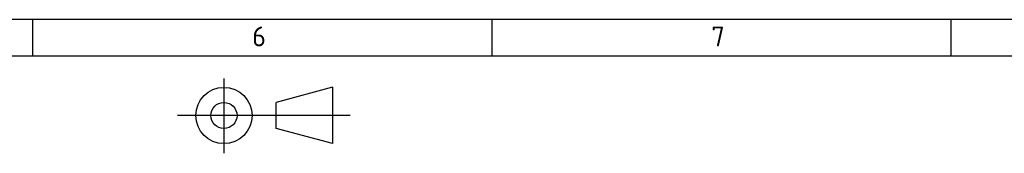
# Model space of a CAD drawing. Header units: millimetres. Extents: x 0 to 578, y 0 to 412.
# Tile 9 of 12: x 294 to 417, y 395 to 412. Entities that reach past the tile are written whole.
import ezdxf
from ezdxf.lldxf.tags import DXFTag

# ---------------------------------------------------------------- set-up
doc = ezdxf.new("R2010")
doc.units = ezdxf.units.MM
doc.layers.add('01', color=7, linetype='Continuous')
doc.layers.add('Default', color=7, linetype='Continuous')
tags = doc.linetypes.add('CENTER2', pattern=[28.575, 19.05, -3.175, 3.175, -3.175]).pattern_tags.tags
tags[10:11] = [DXFTag(74, 4), DXFTag(75, 0), DXFTag(340, '0'), DXFTag(46, 0.0), DXFTag(50, 0.0), DXFTag(44, 0.0), DXFTag(45, 0.0)]
tags[8:9] = [DXFTag(74, 4), DXFTag(75, 0), DXFTag(340, '0'), DXFTag(46, 0.0), DXFTag(50, 0.0), DXFTag(44, 0.0), DXFTag(45, 0.0)]
tags[6:7] = [DXFTag(74, 4), DXFTag(75, 0), DXFTag(340, '0'), DXFTag(46, 0.0), DXFTag(50, 0.0), DXFTag(44, 0.0), DXFTag(45, 0.0)]
tags[4:5] = [DXFTag(74, 4), DXFTag(75, 0), DXFTag(340, '0'), DXFTag(46, 0.0), DXFTag(50, 0.0), DXFTag(44, 0.0), DXFTag(45, 0.0)]

msp = doc.modelspace()

# ---------------------------------------------------------------- linework, layer by layer
at = {"layer": '01', "color": 7}
for p, q in [((578.42, 412.24), (12.42, 412.24)), ((295.42, 407.65), (295.42, 412.24)), ((353.02, 412.24), (353.02, 407.65)), ((410.62, 407.65), (410.62, 412.24)), ((573.83, 407.65), (17.01, 407.65))]:
    msp.add_line(p, q, dxfattribs=at)
at = {"layer": '01', "color": 7, "linetype": 'Continuous'}
for p, q in [((333.03, 403.75), (325.97, 401.85)), ((333.03, 403.75), (333.03, 396.69)), ((325.97, 398.58), (325.97, 401.85)), ((333.03, 396.69), (325.97, 398.58))]:
    msp.add_line(p, q, dxfattribs=at)
at = {"layer": '01', "color": 7, "linetype": 'CENTER2'}
msp.add_line((313.58, 400.24), (335.23, 400.24), dxfattribs=at)
at = {"layer": '01', "color": 7, "linetype": 'Continuous'}
for radius in [3.53, 3.53, 3.53, 1.64]:
    msp.add_circle((319.41, 400.21), radius, dxfattribs=at)
at = {"layer": 'Default', "color": 7, "linetype": 'CENTER2'}
msp.add_line((319.41, 404.84), (319.41, 395.46), dxfattribs=at)

# ---------------------------------------------------------------- texts
at = {"layer": '01', "char_height": 2.5, "width": 1.9331, "attachment_point": 7}
for s, insert in [('{\\fSolid Edge ISO|b0||i0||c0|p34;\\C7;\\H2.5;\\W1.;6}', (322.95, 408.88)), ('{\\fSolid Edge ISO|b0||i0||c0|p34;\\C7;\\H2.5;\\W1.;7}', (380.55, 408.88))]:
    msp.add_mtext(s, dxfattribs=dict(at, insert=insert))

doc.saveas('drawing.dxf')
